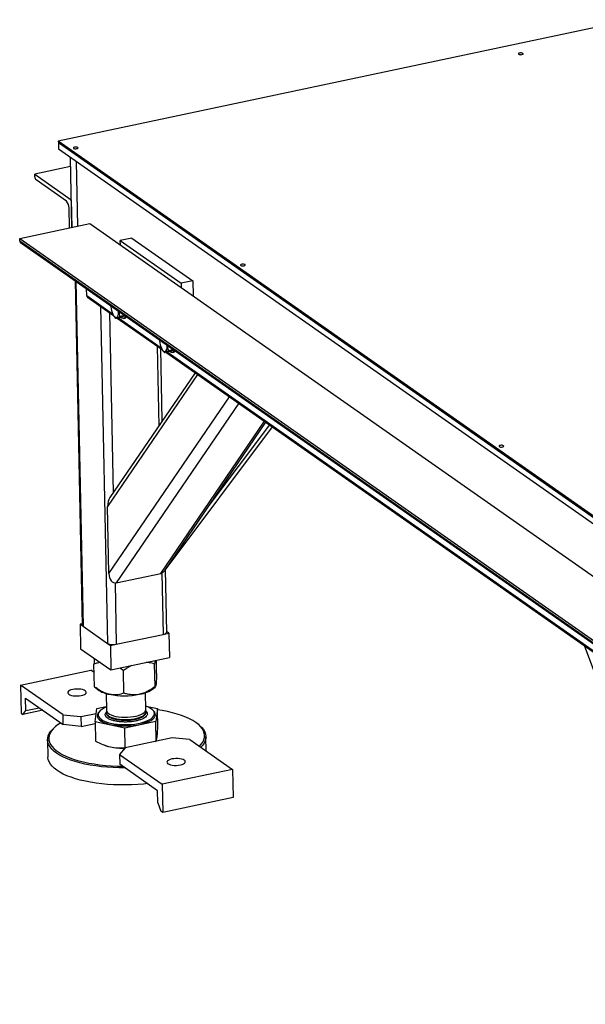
# Model space of a CAD drawing. Header units: millimetres. Extents: x 5 to 589, y 5 to 415.
# Tile 42 of 62: x 345 to 366, y 211 to 248. Entities that reach past the tile are written whole.
import ezdxf

# ---------------------------------------------------------------- set-up
doc = ezdxf.new("R2010")
doc.units = ezdxf.units.MM
doc.layers.add('TRAIT-FORT', color=4, linetype='Continuous', lineweight=25)

msp = doc.modelspace()

# ---------------------------------------------------------------- linework, layer by layer
at = {"layer": 'TRAIT-FORT', "color": 4, "linetype": 'Continuous', "lineweight": 25}
for p, q in [((368.03856, 248.24246), (346.29866, 243.64699)), ((371.63735, 225.89455), (346.29866, 243.64699)), ((346.29866, 243.64699), (346.3001, 243.57741)), ((371.63879, 225.82497), (346.3001, 243.57741)), ((346.3001, 243.57741), (346.30488, 243.34548)), ((346.30488, 243.34548), (371.64357, 225.59304)), ((346.81156, 240.37565), (346.75688, 243.02881)), ((347.0376, 240.42343), (346.98723, 242.86742)), ((346.76414, 242.67649), (345.4079, 242.3898)), ((345.4079, 242.3898), (346.79001, 241.42148)), ((345.40981, 242.29703), (345.4079, 242.3898)), ((346.60955, 241.36505), (345.45779, 242.17198)), ((346.79001, 241.42148), (346.81156, 240.37565)), ((346.72115, 240.35653), (346.70552, 241.11495)), ((344.83605, 239.95805), (347.49809, 240.52077)), ((347.49809, 240.52077), (370.53327, 224.38219)), ((344.83605, 239.95805), (367.87122, 223.81947)), ((344.83796, 239.86528), (344.83605, 239.95805)), ((344.83796, 239.86528), (367.87314, 223.7267)), ((344.86932, 239.80214), (367.90449, 223.66356)), ((349.09018, 239.96997), (348.6465, 239.87619)), ((348.6465, 239.87619), (350.95002, 238.26233)), ((348.64985, 239.71384), (348.6465, 239.87619)), ((349.09018, 239.96997), (351.3937, 238.35611)), ((346.93954, 238.35172), (347.20836, 225.31005)), ((346.96719, 238.33235), (347.23647, 225.26831)), ((351.3937, 238.35611), (350.95002, 238.26233)), ((351.3937, 238.35611), (351.4055, 237.78321)), ((347.37608, 237.79291), (347.37078, 238.04959)), ((350.95002, 238.26233), (350.95337, 238.09998)), ((347.37608, 237.79291), (348.35233, 237.10894)), ((347.40743, 237.72977), (348.39065, 237.04092)), ((347.89471, 237.38838), (348.15783, 224.6228)), ((348.57934, 237.16953), (348.57765, 237.20406)), ((348.23595, 237.1493), (348.3767, 230.32048)), ((348.37267, 237.0681), (348.37778, 237.05896)), ((348.68829, 236.97262), (348.47836, 236.92824)), ((348.53453, 236.94012), (350.23346, 235.74983)), ((348.57968, 236.94966), (350.19514, 235.81785)), ((348.81509, 237.0377), (348.6245, 236.99741)), ((348.68829, 236.97262), (348.81941, 237.03468)), ((348.76384, 236.92941), (348.83039, 236.94348)), ((350.0444, 235.88229), (350.10684, 232.85343)), ((350.23938, 233.04747), (350.18295, 235.78523)), ((350.21549, 235.77701), (350.2206, 235.76787)), ((350.53111, 235.68153), (350.32117, 235.63715)), ((350.42215, 235.87844), (350.42046, 235.91297)), ((350.65791, 235.74662), (350.46731, 235.70633)), ((350.53111, 235.68153), (350.66222, 235.74359)), ((350.37734, 235.64903), (366.81879, 224.13006)), ((350.42249, 235.65857), (366.78047, 224.19808)), ((350.60666, 235.63833), (350.67321, 235.65239)), ((351.57755, 234.80816), (348.16431, 229.8111)), ((351.48588, 234.87238), (348.25716, 230.14547)), ((348.21682, 227.26359), (352.78995, 233.95874)), ((353.13543, 233.7167), (348.49132, 226.91762)), ((350.17728, 227.27401), (354.11107, 233.03316)), ((350.34234, 227.39815), (354.16535, 232.99513)), ((350.38159, 227.44223), (354.41715, 232.81872)), ((351.94066, 229.73812), (354.30953, 232.89412)), ((348.21682, 227.26359), (348.16431, 229.8111)), ((348.49132, 226.91762), (350.17728, 227.27401)), ((350.22153, 227.28901), (350.26945, 224.96413)), ((350.40422, 225.04997), (350.35542, 227.41731)), ((348.44692, 226.91387), (348.49484, 224.589)), ((347.20718, 225.36718), (347.12122, 225.34901)), ((347.12122, 225.34901), (347.14035, 224.42131)), ((347.12122, 225.34901), (347.23642, 225.2683)), ((347.23647, 225.26831), (348.15783, 224.6228)), ((348.49484, 224.589), (350.26945, 224.96413)), ((350.26947, 224.96411), (350.49135, 225.01101)), ((350.49135, 225.01101), (350.40376, 225.07238)), ((350.49135, 225.01101), (350.51048, 224.08331)), ((348.15778, 224.62279), (348.27298, 224.54208)), ((348.27298, 224.54208), (348.49486, 224.58898)), ((348.27298, 224.54208), (348.29211, 223.61438)), ((366.22043, 224.54927), (371.28325, 210.95297)), ((347.14035, 224.42131), (348.29211, 223.61438)), ((347.66817, 222.98081), (347.6505, 223.83819)), ((348.29211, 223.61438), (350.51048, 224.08331)), ((349.96545, 222.98324), (349.94778, 223.84061)), ((350.0248, 223.47897), (350.0145, 223.97847)), ((344.86863, 223.04479), (347.53068, 223.6075)), ((347.65708, 223.51895), (347.53068, 223.6075)), ((348.76946, 223.59154), (348.62898, 223.68559)), ((348.78714, 222.73416), (348.76946, 223.59154)), ((346.4811, 221.91509), (344.86863, 223.04479)), ((344.86863, 223.04479), (344.89062, 221.97793)), ((347.67275, 222.97679), (347.66817, 222.98081)), ((347.6719, 222.97575), (347.80057, 222.87091)), ((348.10674, 222.72444), (348.11984, 222.08922)), ((349.61952, 222.12013), (349.60643, 222.75535)), ((349.9063, 222.91431), (349.97864, 222.9784)), ((345.07013, 222.08075), (345.06056, 222.5446)), ((345.06056, 222.5446), (346.48875, 221.54401)), ((349.61684, 222.25024), (350.0521, 222.15429)), ((344.89062, 221.97793), (344.95973, 221.92951)), ((345.71164, 222.08845), (344.95973, 221.92951)), ((344.95973, 221.92951), (345.07013, 222.08075)), ((345.07013, 222.08075), (345.5714, 222.18671)), ((346.4811, 221.91509), (347.15512, 221.84749)), ((346.48875, 221.54401), (346.4811, 221.91509)), ((347.15512, 221.84749), (347.73301, 221.96964)), ((347.69547, 221.65614), (347.75482, 222.15186)), ((347.75482, 222.15186), (348.11697, 222.22842)), ((347.80575, 221.92032), (347.80585, 221.91569)), ((348.12165, 222.00134), (348.12223, 221.97325)), ((349.62191, 222.00416), (349.62133, 222.03226)), ((349.94039, 221.95968), (349.9403, 221.96432)), ((350.0521, 222.15429), (349.99276, 221.65857)), ((350.06725, 221.41929), (350.0521, 222.15429)), ((347.16277, 221.47641), (346.48875, 221.54401)), ((347.15512, 221.84749), (347.16277, 221.47641)), ((347.16277, 221.47641), (347.69685, 221.5893)), ((348.81444, 221.40949), (347.69547, 221.65614)), ((347.69547, 221.65614), (347.71062, 220.92113)), ((349.99276, 221.65857), (348.81444, 221.40949)), ((350.00791, 220.92356), (349.99276, 221.65857)), ((351.6292, 221.53445), (351.58263, 221.5724)), ((346.18097, 221.46106), (346.13599, 221.42122)), ((348.82959, 220.67448), (348.81444, 221.40949)), ((345.8925, 220.96671), (345.90588, 220.31732)), ((348.04835, 220.76791), (348.0714, 220.75959)), ((350.61139, 221.04451), (348.83669, 220.66937)), ((349.9804, 220.91113), (350.00791, 220.92356)), ((351.28541, 220.97692), (350.61139, 221.04451)), ((351.28541, 220.97692), (352.89787, 219.84721)), ((351.90247, 220.5446), (351.89122, 221.09036)), ((348.83669, 220.66937), (348.62337, 220.4142)), ((348.62337, 220.4142), (350.23583, 219.2845)), ((348.62337, 220.4142), (348.63102, 220.04312)), ((348.82959, 220.67448), (348.85721, 220.67371)), ((350.0592, 219.04253), (348.63102, 220.04312)), ((352.89787, 219.84721), (350.23583, 219.2845)), ((352.89787, 219.84721), (352.91986, 218.78035)), ((350.23583, 219.2845), (350.25782, 218.21764)), ((350.06876, 218.57867), (350.0592, 219.04253)), ((350.06876, 218.57867), (350.18871, 218.26606)), ((352.91986, 218.78035), (350.25782, 218.21764)), ((350.25782, 218.21764), (350.18871, 218.26606))]:
    msp.add_line(p, q, dxfattribs=at)
at = {"layer": 'TRAIT-FORT', "color": 4, "linetype": 'Continuous', "lineweight": 25, "flags": 128}
for points in [[(363.73791, 246.93422), (363.75986, 246.92439), (363.79062, 246.91863), (363.82552, 246.91781), (363.85924, 246.92206), (363.88664, 246.93073), (363.90357, 246.9425), (363.90743, 246.95559), (363.89764, 246.96799), (363.87569, 246.97782), (363.84493, 246.98358), (363.81003, 246.9844), (363.77631, 246.98016), (363.74891, 246.97148), (363.73199, 246.95971), (363.72813, 246.94663), (363.73791, 246.93422)], [(346.87831, 243.37036), (346.90025, 243.36053), (346.93102, 243.35477), (346.96591, 243.35395), (346.99963, 243.3582), (347.02704, 243.36687), (347.04396, 243.37864), (347.04782, 243.39173), (347.03803, 243.40413), (347.01608, 243.41396), (346.98532, 243.41972), (346.95042, 243.42054), (346.9167, 243.41629), (346.8893, 243.40762), (346.87238, 243.39585), (346.86852, 243.38277), (346.87831, 243.37036)], [(353.21298, 238.93225), (353.23493, 238.92242), (353.26569, 238.91666), (353.30059, 238.91584), (353.3343, 238.92009), (353.36171, 238.92876), (353.37863, 238.94053), (353.38249, 238.95362), (353.3727, 238.96602), (353.35076, 238.97585), (353.31999, 238.98161), (353.28509, 238.98243), (353.25138, 238.97819), (353.22397, 238.96951), (353.20705, 238.95774), (353.20319, 238.94466), (353.21298, 238.93225)], [(348.29515, 237.40198), (348.29486, 237.36884), (348.3004, 237.2974), (348.31389, 237.22431), (348.33454, 237.15384), (348.36115, 237.09007), (348.39218, 237.03671), (348.42581, 236.99685), (348.4601, 236.97283), (348.49306, 236.96603), (348.52276, 236.97685), (348.54748, 237.00465), (348.56579, 237.04783), (348.57662, 237.10388), (348.57934, 237.16953), (348.57934, 237.16953)], [(348.84278, 237.01831), (348.83379, 236.99621), (348.80797, 236.9562), (348.77622, 236.93323), (348.74002, 236.92838), (348.70107, 236.94188), (348.66645, 236.968)], [(350.13797, 236.11089), (350.13767, 236.07775), (350.14322, 236.00631), (350.15671, 235.93323), (350.17736, 235.86275), (350.20397, 235.79898), (350.23499, 235.74562), (350.26863, 235.70577), (350.30292, 235.68174), (350.33587, 235.67494), (350.36557, 235.68576), (350.3903, 235.71357), (350.4086, 235.75675), (350.41943, 235.81279), (350.42215, 235.87844), (350.42215, 235.87844)], [(350.68559, 235.72722), (350.6766, 235.70513), (350.65078, 235.66511), (350.61903, 235.64214), (350.58284, 235.63729), (350.54389, 235.65079), (350.50926, 235.67691)], [(363.00293, 232.07336), (363.02487, 232.06353), (363.05564, 232.05776), (363.09054, 232.05694), (363.12425, 232.06119), (363.15166, 232.06986), (363.16858, 232.08163), (363.17244, 232.09472), (363.16265, 232.10712), (363.1407, 232.11695), (363.10994, 232.12272), (363.07504, 232.12354), (363.04133, 232.11929), (363.01392, 232.11062), (362.997, 232.09884), (362.99314, 232.08576), (363.00293, 232.07336)], [(350.26945, 224.96413), (350.31051, 224.97482), (350.34558, 224.98821), (350.37328, 225.00378), (350.39258, 225.02092), (350.40271, 225.03898), (350.40422, 225.04997)], [(346.84464, 222.87427), (346.77958, 222.85682), (346.72586, 222.83459), (346.68618, 222.80869), (346.66254, 222.7804), (346.65611, 222.75116), (346.66722, 222.72243), (346.69532, 222.69565), (346.73898, 222.67215), (346.79603, 222.65313), (346.86361, 222.63953), (346.93832, 222.63204), (347.01641, 222.63103), (347.09398, 222.63655), (347.16713, 222.64833), (347.2322, 222.66577), (347.28592, 222.688), (347.32559, 222.7139), (347.34924, 222.74219), (347.35567, 222.77143), (347.34455, 222.80016), (347.31646, 222.82695), (347.27279, 222.85044), (347.21574, 222.86946), (347.14817, 222.88306), (347.07346, 222.89055), (346.99536, 222.89156), (346.91779, 222.88604), (346.84464, 222.87427)], [(347.86101, 222.04953), (347.84422, 222.0338), (347.80232, 221.98275), (347.77801, 221.93042), (347.7717, 221.87768), (347.78348, 221.8254), (347.81317, 221.77442), (347.86027, 221.72559), (347.92401, 221.67971), (348.00335, 221.63753), (348.09698, 221.59975), (348.20336, 221.56698), (348.32076, 221.53977), (348.44723, 221.51856), (348.58071, 221.5037), (348.719, 221.49543), (348.85984, 221.49388), (349.0009, 221.4991), (349.13987, 221.51098), (349.27448, 221.52933), (349.4025, 221.55386), (349.52185, 221.58416), (349.63055, 221.61972), (349.72683, 221.65998), (349.8091, 221.70426), (349.87602, 221.75184), (349.92647, 221.80194), (349.95964, 221.85374), (349.97499, 221.90638), (349.97499, 221.90638)], [(347.80585, 221.91569), (347.80953, 221.88561), (347.82965, 221.83551), (347.8669, 221.78709), (347.92067, 221.74115), (347.99009, 221.69843), (348.074, 221.65964), (348.17103, 221.62541), (348.27959, 221.59631), (348.3979, 221.57282), (348.52401, 221.55532), (348.65585, 221.5441), (348.79126, 221.53934), (348.92801, 221.54112), (349.06387, 221.54941), (349.19659, 221.56408), (349.324, 221.58488), (349.444, 221.61148), (349.55463, 221.64343), (349.65408, 221.68022), (349.74069, 221.72123), (349.81307, 221.76579), (349.87001, 221.81318), (349.91058, 221.86261), (349.93411, 221.91328), (349.94039, 221.95968)], [(347.80679, 221.9412), (347.80944, 221.89024), (347.82956, 221.84015), (347.86681, 221.79173), (347.92058, 221.74578), (347.98999, 221.70307), (348.0739, 221.66427), (348.17093, 221.63005), (348.2795, 221.60095), (348.3978, 221.57746), (348.52391, 221.55996), (348.65575, 221.54874), (348.79116, 221.54398), (348.92792, 221.54576), (349.06377, 221.55405), (349.19649, 221.56872), (349.3239, 221.58952), (349.44391, 221.61612), (349.55454, 221.64807), (349.65398, 221.68485), (349.7406, 221.72587), (349.81297, 221.77043), (349.86991, 221.81782), (349.91048, 221.86725), (349.93401, 221.91792), (349.94013, 221.96898), (349.92872, 222.01961), (349.89998, 222.06897), (349.85437, 222.11625), (349.79265, 222.16067), (349.71583, 222.20151), (349.62518, 222.23809), (349.61703, 222.24093)], [(348.11735, 222.21002), (348.04706, 222.17977), (347.9674, 222.1369), (347.90261, 222.09083), (347.85376, 222.04232), (347.82164, 221.99217), (347.80679, 221.9412)], [(348.11984, 222.08922), (348.12423, 222.06115), (348.14536, 222.01944), (348.18347, 221.97973), (348.23767, 221.94294), (348.30668, 221.90995), (348.38889, 221.88152), (348.48236, 221.85832), (348.58492, 221.8409), (348.69415, 221.82966), (348.80749, 221.82486), (348.92229, 221.82662), (349.03586, 221.8349), (349.14553, 221.84951), (349.24874, 221.87009), (349.34306, 221.89617), (349.42628, 221.92714), (349.49646, 221.96227), (349.55195, 222.00074), (349.59145, 222.04165), (349.61403, 222.08403), (349.61952, 222.12013)], [(348.12165, 222.00134), (348.1297, 221.96272), (348.15514, 221.92142), (348.19737, 221.88235), (348.2554, 221.84644), (348.32788, 221.81452), (348.41309, 221.78734), (348.50905, 221.76554), (348.61351, 221.74962), (348.72401, 221.73998), (348.83797, 221.73681)], [(348.12223, 221.97325), (348.12662, 221.94519), (348.14775, 221.90348), (348.18587, 221.86376), (348.24006, 221.82698), (348.30907, 221.79399), (348.39128, 221.76556), (348.48475, 221.74236), (348.58731, 221.72494), (348.69654, 221.71369), (348.80988, 221.7089), (348.92468, 221.71066), (349.03825, 221.71894), (349.14792, 221.73354), (349.25113, 221.75413), (349.34545, 221.78021), (349.42867, 221.81118), (349.49885, 221.84631), (349.55434, 221.88478), (349.59384, 221.92568), (349.61642, 221.96807), (349.62183, 222.00662)], [(348.83797, 221.73681), (348.95271, 221.74022), (349.06555, 221.7501), (349.17385, 221.76624), (349.27505, 221.78825), (349.3668, 221.81561), (349.44693, 221.8477), (349.51358, 221.88374), (349.56518, 221.92291), (349.60052, 221.96427), (349.61877, 222.00687), (349.62133, 222.03226)], [(351.50858, 221.62826), (351.39539, 221.70038), (351.26714, 221.76874), (351.1246, 221.83293), (350.96862, 221.89256), (350.80015, 221.94727), (350.62019, 221.99674), (350.42984, 222.04066), (350.23023, 222.07877), (350.05309, 222.10658)], [(346.38961, 221.61346), (346.28953, 221.54718), (346.18964, 221.46867), (346.10599, 221.38779), (346.03909, 221.30502), (345.98934, 221.22087), (345.95704, 221.13584), (345.94239, 221.05045), (345.94547, 220.9652), (345.96626, 220.88062), (346.00464, 220.7972), (346.06038, 220.71545), (346.13315, 220.63587), (346.2225, 220.55892), (346.32789, 220.48508), (346.4487, 220.41478), (346.5842, 220.34846), (346.73358, 220.2865), (346.89592, 220.22929), (347.07027, 220.17716), (347.25556, 220.13043), (347.45069, 220.08938), (347.65448, 220.05426), (347.86571, 220.02528), (348.0831, 220.00261), (348.30535, 219.98639), (348.53112, 219.97671), (348.73015, 219.97367)], [(351.64197, 220.72711), (351.71139, 220.80323), (351.76976, 220.88675), (351.81081, 220.9714), (351.8343, 221.05668), (351.8401, 221.14206), (351.82815, 221.22704), (351.79854, 221.31111), (351.75144, 221.39375), (351.68714, 221.47448), (351.60603, 221.55281), (351.50858, 221.62826)], [(351.6292, 221.53445), (351.65189, 221.51547), (351.73368, 221.43684), (351.7988, 221.35581), (351.84685, 221.27286), (351.87757, 221.18848), (351.89076, 221.10316), (351.88636, 221.0174), (351.86438, 220.93171), (351.82495, 220.84658), (351.76832, 220.76252), (351.70071, 220.68596)], [(348.82256, 219.90892), (348.60495, 219.90989), (348.37724, 219.91731), (348.15255, 219.93125), (347.9322, 219.95163), (347.71748, 219.97832), (347.50965, 220.01118), (347.30993, 220.05001), (347.1195, 220.09459), (346.93946, 220.14464), (346.77089, 220.19988), (346.61476, 220.25999), (346.47199, 220.3246), (346.34343, 220.39335), (346.22981, 220.46582), (346.13183, 220.54159), (346.05003, 220.62023), (345.98492, 220.70126), (345.93686, 220.7842), (345.90615, 220.86859), (345.89296, 220.95391), (345.89736, 221.03967), (345.91934, 221.12536), (345.95876, 221.21049), (346.0154, 221.29455), (346.08891, 221.37704), (346.13599, 221.42122)], [(348.0714, 220.75959), (348.15088, 220.73358), (348.27207, 220.70252)], [(346.2432, 219.81643), (346.14521, 219.8922), (346.06342, 219.97083), (345.99831, 220.05186), (345.95025, 220.13481), (345.91954, 220.21919), (345.90634, 220.30452), (345.90588, 220.31732)], [(350.92187, 220.01774), (350.98693, 220.03518), (351.04065, 220.05741), (351.08033, 220.08332), (351.10397, 220.1116), (351.1104, 220.14084), (351.09929, 220.16957), (351.07119, 220.19636), (351.02753, 220.21985), (350.97047, 220.23887), (350.9029, 220.25247), (350.82819, 220.25996), (350.7501, 220.26097), (350.67253, 220.25545), (350.59937, 220.24368), (350.53431, 220.22624), (350.48059, 220.20401), (350.44092, 220.1781), (350.41727, 220.14982), (350.41084, 220.12057), (350.42196, 220.09184), (350.45005, 220.06506), (350.49372, 220.04156), (350.55077, 220.02254), (350.61834, 220.00894), (350.69305, 220.00145), (350.77115, 220.00044), (350.84872, 220.00596), (350.92187, 220.01774)], [(349.67514, 219.3116), (349.53256, 219.29633), (349.30619, 219.27761), (349.07747, 219.26536), (348.84773, 219.25964), (348.61834, 219.2605), (348.39063, 219.26792), (348.16594, 219.28185), (347.94558, 219.30223), (347.73086, 219.32893), (347.52303, 219.36179), (347.32332, 219.40062), (347.13288, 219.4452), (346.95285, 219.49525), (346.78427, 219.55049), (346.62814, 219.61059), (346.48538, 219.67521), (346.35681, 219.74395), (346.2432, 219.81643)]]:
    msp.add_lwpolyline(points, dxfattribs=at)
at = {"layer": 'TRAIT-FORT', "color": 4, "linetype": 'Continuous', "lineweight": 25}
for centre, radius, start, end in [((345.58261, 242.2916), 0.17288, 178.20201, 223.783017), ((346.35992, 241.1258), 0.34577, 358.20201, 43.783017), ((344.9152, 239.86428), 0.07724, 179.255877, 233.560084), ((347.45331, 237.79191), 0.07724, 179.255877, 233.560084), ((348.80679, 237.03358), 0.09314, 284.681895, 330.001535), ((350.6496, 235.74249), 0.09314, 284.681895, 330.001535), ((347.26108, 225.31522), 0.05297, 185.599829, 242.31561), ((348.37334, 225.0746), 0.50057, 244.498486, 284.047103), ((348.39365, 223.69306), 1.01374, 234.194257, 260.770502), ((348.80241, 225.50165), 2.86672, 258.503682, 281.617474), ((349.21084, 223.83537), 1.15413, 278.413145, 307.055721), ((349.75858, 221.91177), 0.21647, 358.574198, 55.957536), ((348.81829, 223.29815), 2.65248, 258.116148, 269.96934)]:
    msp.add_arc(centre, radius, start, end, dxfattribs=at)
for centre, major_axis, ratio, start_param, end_param in [((348.43052, 229.86737), (0.0494, 0.4049), 0.64636487, 0.89529887, 1.78848309), ((350.29703, 227.82932), (-0.04494, 0.41349), 0.31673036, 3.26517557, 3.72737772), ((348.48303, 227.31986), (0.0494, 0.4049), 0.64636487, 1.78848309, 3.35927941), ((350.16899, 227.67625), (0.0494, 0.4049), 0.64636487, 3.35927941, 4.03689152)]:
    msp.add_ellipse(centre, major_axis=major_axis, ratio=ratio, start_param=start_param, end_param=end_param, dxfattribs=at)
for points, knots in [([(348.59623, 237.19104), (348.59619, 237.16633), (348.59611, 237.11094), (348.60963, 237.04711), (348.62122, 237.00838), (348.6245, 236.99741)], [0, 0, 0, 0, 0.366016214, 0.820409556, 1, 1, 1, 1]), ([(348.47836, 236.92824), (348.45729, 236.95081), (348.41835, 236.99253), (348.3912, 237.03846), (348.37874, 237.05955)], [0, 0, 0, 0, 0.54081634, 1, 1, 1, 1]), ([(348.47836, 236.92824), (348.48365, 236.93268), (348.49435, 236.94166), (348.53581, 236.96345), (348.59016, 236.98426), (348.6245, 236.99741)], [0, 0, 0, 0, 0.26486233, 0.53546796, 1, 1, 1, 1]), ([(350.32117, 235.63715), (350.30011, 235.65972), (350.26116, 235.70145), (350.23402, 235.74737), (350.22155, 235.76846)], [0, 0, 0, 0, 0.54081634, 1, 1, 1, 1]), ([(350.32117, 235.63715), (350.32646, 235.64159), (350.33717, 235.65057), (350.37862, 235.67236), (350.43297, 235.69317), (350.46731, 235.70633)], [0, 0, 0, 0, 0.26486233, 0.53546796, 1, 1, 1, 1]), ([(350.43904, 235.89995), (350.43901, 235.87524), (350.43893, 235.81985), (350.45245, 235.75603), (350.46403, 235.7173), (350.46731, 235.70633)], [0, 0, 0, 0, 0.366016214, 0.820409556, 1, 1, 1, 1]), ([(347.66128, 224.05634), (347.65954, 224.02592), (347.65569, 223.95858), (347.65234, 223.88082), (347.6505, 223.83819)], [0, 0, 0, 0, 0.45176661, 1, 1, 1, 1]), ([(347.89398, 223.89331), (347.85621, 223.88813), (347.77259, 223.87668), (347.69373, 223.85182), (347.6505, 223.83819)], [0, 0, 0, 0, 0.45176661, 1, 1, 1, 1]), ([(349.077, 223.78029), (349.01662, 223.74905), (348.91066, 223.69422), (348.81193, 223.62242), (348.76946, 223.59154)], [0, 0, 0, 0, 0.569825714, 1, 1, 1, 1]), ([(349.94778, 223.84061), (349.87835, 223.86087), (349.77592, 223.89075), (349.66626, 223.89577), (349.63092, 223.89738)], [0, 0, 0, 0, 0.67780934, 1, 1, 1, 1]), ([(349.95345, 223.96556), (349.95345, 223.9655), (349.95138, 223.92767), (349.94958, 223.88411), (349.94778, 223.84061)], [0, 0, 0, 0, 0.00160601, 1, 1, 1, 1]), ([(350.0248, 223.47897), (350.02153, 223.40621), (350.01659, 223.29601), (350.00875, 223.17486), (350.0033, 223.10844), (349.99976, 223.07701), (349.99853, 223.06606)], [0, 0, 0, 0, 0.43204542, 0.65434926, 0.87965336, 1, 1, 1, 1]), ([(349.99853, 223.06606), (349.9959, 223.04661), (349.99059, 223.00731), (349.98497, 222.99197), (349.98213, 222.98423)], [0, 0, 0, 0, 0.49483678, 1, 1, 1, 1]), ([(348.23106, 222.69244), (348.18236, 222.70552), (348.08394, 222.73195), (347.94008, 222.80027), (347.80063, 222.88329), (347.71246, 222.94821), (347.66817, 222.98081)], [0, 0, 0, 0, 0.24957791, 0.50436411, 0.75104693, 1, 1, 1, 1]), ([(348.78714, 222.73416), (348.7113, 222.71225), (348.59643, 222.67906), (348.43119, 222.6682), (348.32177, 222.67461), (348.25448, 222.68784), (348.23106, 222.69244)], [0, 0, 0, 0, 0.43204542, 0.65434926, 0.87965336, 1, 1, 1, 1]), ([(349.3797, 222.69366), (349.36936, 222.69158), (349.28682, 222.67496), (349.12935, 222.66538), (348.94234, 222.69015), (348.83061, 222.72184), (348.78714, 222.73416)], [0, 0, 0, 0, 0.05039955, 0.40261353, 0.76758847, 1, 1, 1, 1]), ([(349.96545, 222.98324), (349.89709, 222.93534), (349.77149, 222.84732), (349.57395, 222.74651), (349.44502, 222.71143), (349.3797, 222.69366)], [0, 0, 0, 0, 0.3707742, 0.68118194, 1, 1, 1, 1]), ([(349.97756, 222.97962), (349.97632, 222.97801), (349.97229, 222.97278), (349.96825, 222.97896), (349.96545, 222.98324)], [0, 0, 0, 0, 0.30755974, 1, 1, 1, 1]), ([(348.07397, 221.94148), (348.07813, 221.95977), (348.08568, 221.99299), (348.11755, 222.02452), (348.13188, 222.03868)], [0, 0, 0, 0, 0.55056758, 1, 1, 1, 1]), ([(348.83727, 221.64367), (348.78865, 221.64459), (348.6885, 221.64648), (348.54157, 221.66294), (348.40165, 221.69034), (348.27855, 221.72905), (348.18033, 221.77669), (348.11302, 221.83014), (348.07523, 221.88575), (348.07438, 221.92327), (348.07397, 221.94148)], [0, 0, 0, 0, 0.11651603, 0.24001133, 0.36864081, 0.5, 0.63135919, 0.75998867, 0.88348397, 1, 1, 1, 1]), ([(349.67208, 221.94317), (349.66731, 221.92495), (349.65747, 221.88742), (349.60635, 221.83172), (349.52623, 221.77811), (349.41658, 221.73025), (349.28417, 221.69127), (349.13766, 221.66357), (348.98675, 221.64679), (348.88612, 221.64469), (348.83727, 221.64367)], [0, 0, 0, 0, 0.11651603, 0.24001133, 0.36864081, 0.5, 0.63135919, 0.75998867, 0.88348397, 1, 1, 1, 1]), ([(349.60699, 222.0705), (349.61472, 222.06474), (349.64513, 222.04206), (349.66978, 221.9987), (349.67133, 221.96132), (349.67208, 221.94317)], [0, 0, 0, 0, 0.149071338, 0.586907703, 1, 1, 1, 1]), ([(350.03954, 221.07613), (350.04442, 221.12247), (350.05427, 221.21616), (350.06289, 221.35108), (350.06725, 221.41929)], [0, 0, 0, 0, 0.49451073, 1, 1, 1, 1]), ([(347.71062, 220.92113), (347.80204, 220.87447), (347.98653, 220.78029), (348.17632, 220.7286), (348.27207, 220.70252)], [0, 0, 0, 0, 0.495457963, 1, 1, 1, 1]), ([(350.00791, 220.92356), (350.01327, 220.93718), (350.02411, 220.96467), (350.03437, 221.03876), (350.03954, 221.07613)], [0, 0, 0, 0, 0.49545796, 1, 1, 1, 1]), ([(348.27207, 220.70252), (348.36572, 220.68666), (348.5551, 220.65458), (348.73743, 220.6678), (348.82959, 220.67448)], [0, 0, 0, 0, 0.49451073, 1, 1, 1, 1])]:
    msp.add_open_spline(points, degree=3, knots=knots, dxfattribs=at)

doc.saveas('drawing.dxf')
